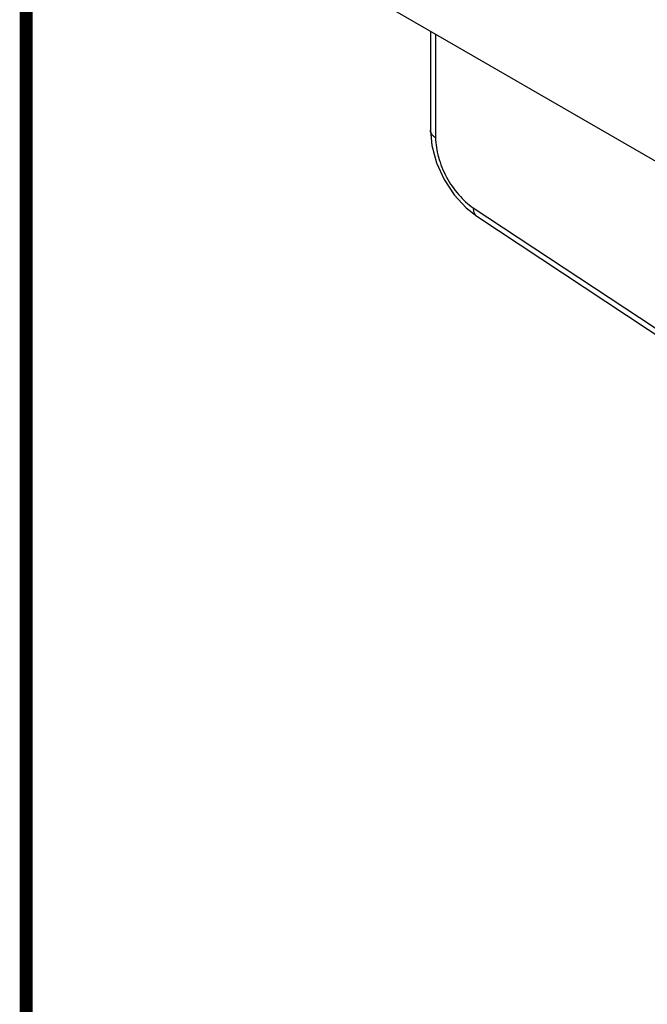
# Model space of a CAD drawing. Header units: inches. Extents: x 0 to 34, y 0 to 22.
# Tile 68 of 157: x 0.5 to 1.5, y 14.4 to 15.9. Entities that reach past the tile are written whole.
import ezdxf

# ---------------------------------------------------------------- set-up
doc = ezdxf.new("R2010")
doc.units = ezdxf.units.IN
doc.header["$LTSCALE"] = 1.87
doc.header["$MEASUREMENT"] = 0
doc.layers.get('0').update_dxf_attribs({"linetype": 'CONTINUOUS'})

msp = doc.modelspace()

# ---------------------------------------------------------------- linework, layer by layer
at = {"color": 7, "linetype": 'CONTINUOUS'}
for p, q in [((1.5309, 15.6947), (1.0437, 15.976)), ((1.1259, 15.9285), (1.1259, 15.7754)), ((1.1339, 15.9239), (1.1339, 15.7638)), ((1.1922, 15.6554), (1.6598, 15.3464)), ((1.1812, 15.6553), (1.1975, 15.6424)), ((1.1975, 15.6424), (1.6653, 15.3332))]:
    msp.add_line(p, q, dxfattribs=at)
at = {"color": 7, "linetype": 'CONTINUOUS', "const_width": 0.02}
msp.add_lwpolyline([(0.5, 21.5), (0.5, 0.5)], dxfattribs=at)
at = {"color": 7, "linetype": 'CONTINUOUS'}
msp.add_lwpolyline([(1.1259, 15.7754), (1.1281, 15.7521), (1.1354, 15.7253), (1.1471, 15.6994), (1.1626, 15.6757), (1.1812, 15.6553)], dxfattribs=at)
for points, knots in [([(1.1339, 15.7638), (1.1316, 15.7652), (1.1277, 15.7684), (1.1259, 15.7732), (1.1259, 15.7754)], [0, 0, 0, 0, 0.547762, 1, 1, 1, 1]), ([(1.1339, 15.7638), (1.1339, 15.7538), (1.1374, 15.7326), (1.1498, 15.7025), (1.1681, 15.6756), (1.1838, 15.6609), (1.1922, 15.6554)], [0, 0, 0, 0, 0.237252, 0.499951, 0.762665, 1, 1, 1, 1]), ([(1.1922, 15.6554), (1.1921, 15.6528), (1.1926, 15.6478), (1.1957, 15.6436), (1.1975, 15.6424)], [0, 0, 0, 0, 0.547817, 1, 1, 1, 1])]:
    msp.add_open_spline(points, degree=3, knots=knots, dxfattribs=at)

doc.saveas('drawing.dxf')
